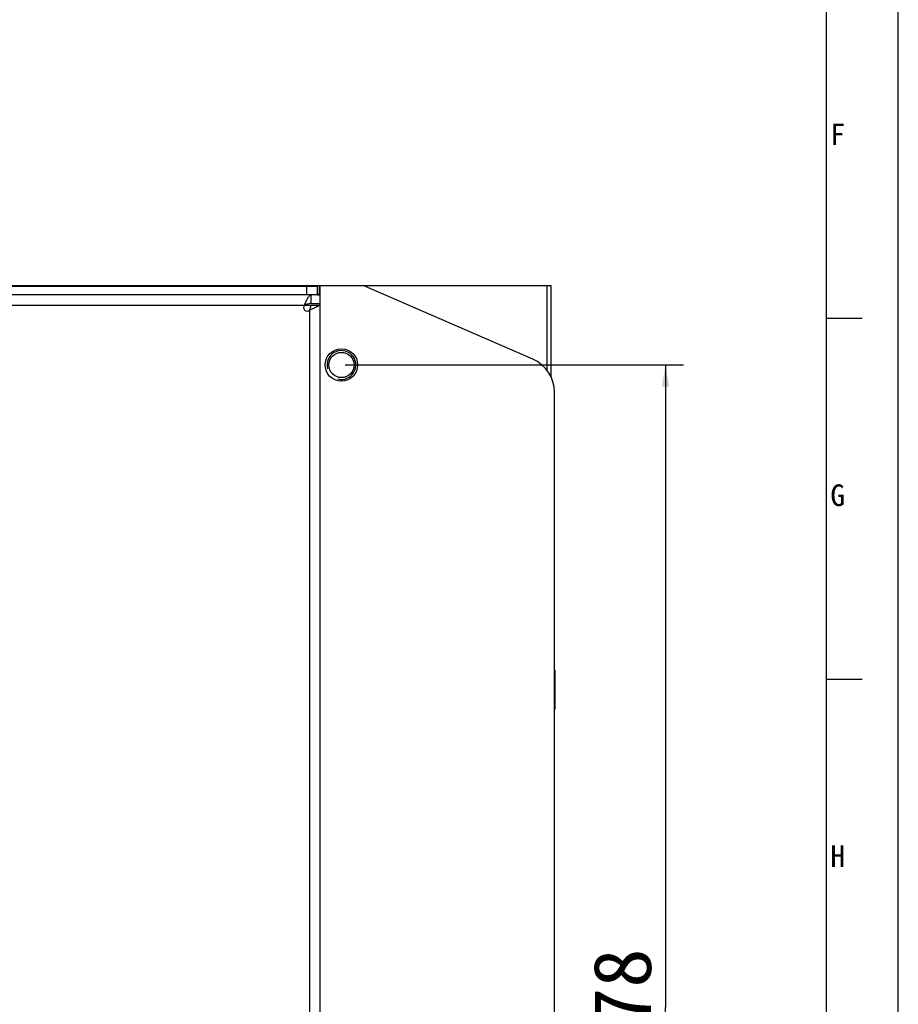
# Model space of a CAD drawing. Header units: millimetres. Extents: x 0 to 1189, y 0 to 841.
# Tile 32 of 33: x 1067 to 1189, y 446 to 582. Entities that reach past the tile are written whole.
import ezdxf
from ezdxf.enums import TextEntityAlignment as Align

# ---------------------------------------------------------------- set-up
doc = ezdxf.new("R2010")
doc.units = ezdxf.units.MM
doc.header["$LTSCALE"] = 65.395
doc.layers.get('0').update_dxf_attribs({"linetype": 'CONTINUOUS'})
doc.layers.add('00_COMPONENTS', color=7, linetype='CONTINUOUS')
doc.layers.add('51__DRAFT_DIMS', color=7, linetype='CONTINUOUS')
doc.styles.get("Standard").update_dxf_attribs({"font": 'simfang.ttf'})
doc.styles.add('TEXTSTYLE_2', font='simfang.ttf')
doc.dimstyles.new('DIMSTYLE_1', dxfattribs={"dimtxt": 8, "dimasz": 3, "dimexe": 2.5, "dimexo": 0.5, "dimgap": 2, "dimtad": 1, "dimdsep": 46, "dimtxsty": 'STANDARD', "dimblk": '_FILLED', "dimblk1": '_FILLED', "dimblk2": '_FILLED', "dimcen": 0.09, "dimclrt": 3, "dimazin": 2, "dimtp": 0.5, "dimtm": 0.5, "dimtfac": 1, "dimtofl": 0, "dimtmove": 0, "dimatfit": 3, "dimldrblk": '_FILLED', "dimfxl": 1, "dimtolj": 1, "dimarcsym": 0})

# ---------------------------------------------------------------- blocks, each defined once
blk = doc.blocks.new('_FILLED')
at = {"color": 0, "linetype": 'ByBlock'}
blk.add_solid([(0, 0), (-1, 0.167), (-1, -0.167)], dxfattribs=at)
blk = doc.blocks.new('*D11')
at = {"layer": '51__DRAFT_DIMS', "color": 4}
for p, q in [((1112.37, 534.54), (1159.25, 534.54)), ((1156.75, 534.54), (1156.75, 445.54)), ((1156.75, 356.54), (1156.75, 445.54)), ((1112.37, 356.54), (1159.25, 356.54))]:
    blk.add_line(p, q, dxfattribs=at)
at = {"layer": '51__DRAFT_DIMS', "color": 4, "xscale": 3, "yscale": 3, "zscale": 3}
for p, rotation in [((1156.75, 534.54), 90), ((1156.75, 356.54), 270)]:
    blk.add_blockref('_FILLED', p, dxfattribs=dict(at, rotation=rotation))
at = {"layer": '51__DRAFT_DIMS', "color": 3}
blk.add_text('178', height=8, rotation=90, dxfattribs=at).set_placement((1154.75, 445.54), align=Align.CENTER)

msp = doc.modelspace()

# ---------------------------------------------------------------- linework, layer by layer
at = {"color": 7}
for p, q in [((1189, 0), (1189, 841)), ((1179, 831), (1179, 10)), ((970.216, 545.437), (1108.566, 545.437)), ((1063.766, 545.537), (1108.832, 545.537)), ((1107.332, 545.537), (1107.332, 545.437)), ((1108.566, 544.237), (1108.566, 545.437)), ((1108.832, 544.337), (1108.566, 544.337)), ((1108.832, 544.337), (1108.832, 545.537)), ((1108.866, 545.537), (1108.866, 345.537)), ((1108.866, 545.537), (1140.866, 545.537)), ((1138.357, 535.343), (1114.866, 545.537)), ((1140.866, 545.537), (1140.866, 532.921)), ((1108.566, 544.237), (970.216, 544.237)), ((1179, 541), (1184, 541)), ((1141.366, 360.317), (1141.366, 530.756)), ((1141.366, 492.187), (1141.466, 492.187)), ((1141.466, 486.887), (1141.466, 492.187)), ((1179, 491), (1184, 491)), ((1141.366, 486.887), (1141.466, 486.887))]:
    msp.add_line(p, q, dxfattribs=at)
at = {"color": 4}
for p, q in [((1107.066, 544.237), (1107.066, 545.437)), ((1140.299, 545.537), (1140.299, 533.839))]:
    msp.add_line(p, q, dxfattribs=at)
at = {"color": 7}
for radius in [2.25, 1.75]:
    msp.add_circle((1111.866, 534.537), radius, dxfattribs=at)
at = {"color": 4}
msp.add_arc((1111.866, 534.537), 2, 255, 195, dxfattribs=at)
at = {"color": 7}
msp.add_arc((1136.366, 530.756), 5, 0, 66.54098, dxfattribs=at)
at = {"layer": '00_COMPONENTS', "color": 7}
for p, q in [((1107.673, 543.037), (1107.673, 544.237)), ((1107.673, 543.037), (1108.866, 543.037)), ((1108.566, 544.237), (1108.866, 544.237)), ((1107.654, 542.837), (1108.866, 542.837))]:
    msp.add_line(p, q, dxfattribs=at)
at = {"layer": '00_COMPONENTS', "color": 4}
for p, q in [((971.429, 542.837), (1107.654, 542.837)), ((1107.466, 542.129), (1107.466, 347.944))]:
    msp.add_line(p, q, dxfattribs=at)
at = {"layer": '00_COMPONENTS', "color": 7}
msp.add_arc((1107.113, 542.483), 0.5, 135, 315, dxfattribs=at)
for points, knots in [([(1106.759, 542.837), (1106.797, 542.928), (1106.872, 543.107), (1106.984, 543.367), (1107.096, 543.607), (1107.208, 543.819), (1107.32, 543.993), (1107.418, 544.11), (1107.499, 544.176), (1107.557, 544.211), (1107.615, 544.232), (1107.654, 544.237), (1107.673, 544.237)], [0, 0, 0, 0, 0.1711568, 0.3367327, 0.4914674, 0.6307715, 0.7511654, 0.8509535, 0.893464, 0.9317177, 0.9667409, 1, 1, 1, 1]), ([(1107.673, 543.037), (1107.597, 543.037), (1107.443, 543.026), (1107.135, 542.966), (1106.91, 542.888), (1106.759, 542.837)], [0, 0, 0, 0, 0.2436353, 0.4910673, 1, 1, 1, 1]), ([(1108.779, 542.837), (1108.752, 542.805), (1108.686, 542.741), (1108.568, 542.654), (1108.426, 542.567), (1108.198, 542.446), (1107.875, 542.299), (1107.606, 542.188), (1107.466, 542.129)], [0, 0, 0, 0, 0.0835299, 0.1812698, 0.293024, 0.4175888, 0.6971142, 1, 1, 1, 1]), ([(1107.466, 542.129), (1107.507, 542.247), (1107.586, 542.477), (1107.64, 542.717), (1107.654, 542.837)], [0, 0, 0, 0, 0.5071354, 1, 1, 1, 1])]:
    msp.add_open_spline(points, degree=3, knots=knots, dxfattribs=at)

# ---------------------------------------------------------------- texts
at = {"color": 3, "style": 'TEXTSTYLE_2'}
for s, p in [('F', (1179.589, 564.993)), ('G', (1179.589, 514.993)), ('H', (1179.589, 464.993))]:
    msp.add_text(s, height=3, dxfattribs=at).set_placement(p)

# ---------------------------------------------------------------- dimensions: what is measured, and where the dimension line sits
at = {"layer": '51__DRAFT_DIMS', "color": 4}
dim = msp.add_linear_dim(base=(1156.75, 356.537), p1=(1111.866, 534.537), p2=(1111.866, 356.537), angle=270, dimstyle='DIMSTYLE_1', dxfattribs=at)
dim.commit()
dim.dimension.update_dxf_attribs({"geometry": '*D11', "text_midpoint": (1156.75, 445.787), "dimtype": 160})

doc.saveas('drawing.dxf')
